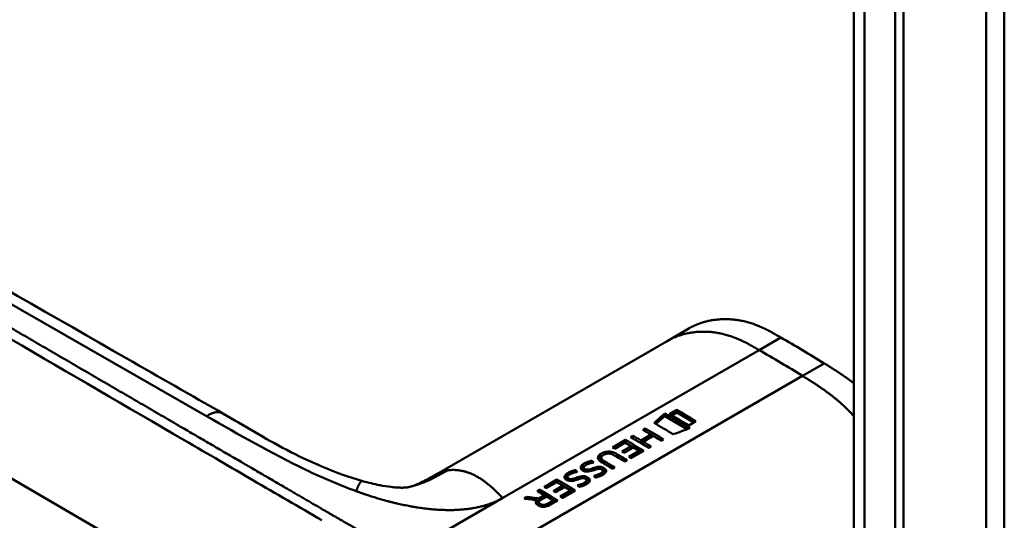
# Model space of a CAD drawing. Header units: millimetres. Extents: x 20 to 833, y 20 to 574.
# Tile 4 of 17: x 201 to 234, y 117 to 133. Entities that reach past the tile are written whole.
import ezdxf

# ---------------------------------------------------------------- set-up
doc = ezdxf.new("R2010")
doc.units = ezdxf.units.MM
doc.header["$LTSCALE"] = 2
doc.layers.add('Sichtbare Kanten(DIN)', color=7, linetype='Continuous', lineweight=50)
doc.layers.add('Sichtbare tangentiale Kanten(DIN)', color=7, linetype='Continuous', lineweight=50)

msp = doc.modelspace()

# ---------------------------------------------------------------- linework, layer by layer
at = {"layer": 'Sichtbare Kanten(DIN)'}
for p, q in [((228.64, 72.453), (228.64, 134.321)), ((230.256, 133.744), (230.256, 71.223)), ((229.982, 71.065), (229.982, 133.586)), ((222.561, 122.642), (223.268, 123.051)), ((222.561, 122.642), (215.044, 118.302)), ((222.2, 119.941), (222.489, 120.197)), ((222.489, 120.197), (222.489, 120.287)), ((222.489, 120.197), (223.221, 119.774)), ((222.881, 120.402), (222.643, 120.265)), ((222.72, 120.22), (222.881, 120.313)), ((222.881, 120.313), (222.881, 120.402)), ((222.881, 120.313), (223.435, 119.993)), ((223.266, 119.896), (223.503, 120.033)), ((221.375, 119.516), (221.453, 119.561)), ((221.453, 119.472), (221.453, 119.561)), ((221.715, 119.407), (222.039, 119.594)), ((221.777, 119.748), (221.855, 119.794)), ((222.113, 119.55), (221.789, 119.364)), ((221.853, 119.703), (221.855, 119.705)), ((221.855, 119.705), (221.855, 119.794)), ((221.855, 119.705), (222.38, 119.401)), ((222.039, 119.508), (222.039, 119.594)), ((220.789, 119.178), (221.21, 119.421)), ((221.204, 119.334), (220.862, 119.136)), ((221.094, 119.047), (221.395, 119.221)), ((221.208, 119.331), (221.21, 119.332)), ((221.21, 119.332), (221.21, 119.421)), ((221.21, 119.332), (221.735, 119.029)), ((221.395, 119.221), (221.395, 119.136)), ((221.451, 119.471), (221.453, 119.472)), ((221.453, 119.472), (221.715, 119.321)), ((221.715, 119.321), (222.039, 119.508)), ((221.715, 119.321), (221.715, 119.407)), ((221.789, 119.364), (221.789, 119.279)), ((221.789, 119.279), (221.978, 119.169)), ((222.047, 119.209), (221.969, 119.164)), ((222.449, 119.441), (222.371, 119.396)), ((221.467, 119.178), (221.167, 119.005)), ((221.315, 118.872), (221.653, 119.067)), ((221.384, 118.831), (221.653, 118.986)), ((221.804, 119.069), (221.387, 118.829)), ((221.653, 118.986), (221.653, 119.067)), ((220.119, 118.678), (220.119, 118.744)), ((220.423, 118.757), (220.423, 118.845)), ((220.52, 118.649), (220.798, 118.488)), ((221.269, 118.76), (221.19, 118.715)), ((219.59, 118.372), (219.59, 118.439)), ((219.774, 118.17), (219.774, 118.237)), ((219.838, 118.177), (219.838, 118.241)), ((219.855, 118.436), (219.855, 118.524)), ((219.889, 118.399), (219.889, 118.475)), ((219.972, 118.392), (219.972, 118.455)), ((220.148, 118.5), (220.148, 118.427)), ((220.303, 118.475), (220.303, 118.542)), ((220.341, 118.482), (220.335, 118.481)), ((220.368, 118.483), (220.368, 118.547)), ((220.462, 118.385), (220.464, 118.388)), ((220.462, 118.304), (220.462, 118.385)), ((220.462, 118.304), (220.464, 118.307)), ((220.474, 118.333), (220.474, 118.415)), ((220.527, 118.414), (220.527, 118.496)), ((220.867, 118.528), (220.788, 118.483)), ((212.662, 118.08), (212.662, 118.08)), ((218.558, 117.89), (218.979, 118.133)), ((218.973, 118.046), (218.631, 117.848)), ((218.863, 117.759), (219.164, 117.933)), ((218.977, 118.043), (218.979, 118.044)), ((218.979, 118.044), (218.979, 118.133)), ((218.979, 118.044), (219.504, 117.741)), ((219.164, 117.848), (219.164, 117.933)), ((219.326, 118.131), (219.326, 118.219)), ((219.36, 118.094), (219.36, 118.17)), ((219.443, 118.086), (219.443, 118.149)), ((219.619, 118.195), (219.619, 118.121)), ((219.811, 118.176), (219.806, 118.175)), ((219.933, 118.08), (219.935, 118.083)), ((219.933, 117.998), (219.933, 118.08)), ((219.933, 117.998), (219.935, 118.001)), ((219.945, 118.028), (219.945, 118.11)), ((219.998, 118.108), (219.998, 118.191)), ((218.332, 117.76), (218.412, 117.806)), ((218.393, 117.518), (218.57, 117.62)), ((218.409, 117.715), (218.412, 117.717)), ((218.412, 117.717), (218.412, 117.806)), ((218.412, 117.717), (218.937, 117.414)), ((218.57, 117.535), (218.57, 117.62)), ((219.236, 117.89), (218.936, 117.717)), ((219.084, 117.584), (219.422, 117.779)), ((219.153, 117.543), (219.422, 117.698)), ((219.573, 117.781), (219.156, 117.541)), ((219.422, 117.698), (219.422, 117.779)), ((217.908, 117.515), (217.999, 117.567)), ((217.999, 117.504), (217.999, 117.567)), ((218.321, 117.464), (218.321, 117.378)), ((218.321, 117.44), (218.393, 117.432)), ((218.391, 117.311), (218.391, 117.395)), ((218.393, 117.432), (218.393, 117.518)), ((218.393, 117.432), (218.434, 117.456)), ((218.694, 117.278), (218.854, 117.37)), ((219.006, 117.453), (218.732, 117.296)), ((218.854, 117.37), (218.854, 117.451))]:
    msp.add_line(p, q, dxfattribs=at)
for centre, major_axis, ratio, start_param, end_param in [((223.345, -1204.237), (570.755, 1519.476), 0.445272, 0.701728, 0.702123), ((218.32, -842.789), (-783.468, -877.907), 0.685542, 4.052312, 4.052857), ((220.831, 68.376), (-31.338, 54.279), 0.57735, 5.485057, 5.489364), ((220.891, 73.529), (-28.161, 48.776), 0.57735, 5.478661, 5.483329), ((219.572, 117.792), (-0.372, -0.41), 0.498083, 3.530871, 3.713834), ((220.101, 118.097), (-0.372, -0.41), 0.498083, 3.530871, 3.713834), ((220.343, 118.415), (-0.119, -0.018), 0.551515, 4.522912, 4.650151), ((218.6, 67.088), (-31.338, 54.279), 0.57735, 5.485057, 5.489364), ((219.814, 118.109), (-0.119, -0.018), 0.551515, 4.522912, 4.650151), ((218.66, 72.241), (-28.161, 48.776), 0.57735, 5.478661, 5.483329)]:
    msp.add_ellipse(centre, major_axis=major_axis, ratio=ratio, start_param=start_param, end_param=end_param, dxfattribs=at)
for points, degree, knots in [([(176.665, 138.348), (186.058, 132.915), (195.518, 127.493), (206.024, 121.476), (207.064, 120.881), (208.103, 120.285)], 3, [0, 0, 0, 0, 10.000141, 10.000141, 11.098049, 11.098049, 11.098049, 11.098049]), ([(233.537, 137.587), (233.537, 126.7), (233.537, 115.813), (233.537, 95.191), (233.537, 85.455), (233.537, 75.719)], 3, [0, 0, 0, 0, 10, 10, 18.943141, 18.943141, 18.943141, 18.943141]), ([(213.923, 105.871), (212.531, 106.509), (211.321, 107.269), (208.019, 109.192), (205.966, 110.387), (197.753, 115.17), (191.594, 118.756), (183.125, 123.688), (180.815, 125.033), (176.773, 127.387), (174.862, 128.312), (173.078, 129.754), (172.773, 130.054), (172.362, 130.611), (172.222, 130.861), (172.052, 131.329), (172.005, 131.545), (171.984, 131.867), (171.984, 131.969), (171.996, 132.153), (172.004, 132.23), (172.02, 132.33), (172.022, 132.338), (172.024, 132.352), (172.025, 132.357), (172.026, 132.364), (172.027, 132.367), (172.028, 132.371), (172.028, 132.372), (172.028, 132.374), (172.028, 132.375), (172.028, 132.376), (172.029, 132.376), (172.029, 132.377), (172.029, 132.378), (172.029, 132.379), (172.029, 132.379), (172.029, 132.379)], 3, [0, 0, 0, 0, 1.330879, 1.330879, 3.517902, 3.517902, 10.078968, 10.078968, 12.539368, 12.539368, 14.385097, 14.385097, 14.827131, 14.827131, 15.157869, 15.157869, 15.425993, 15.425993, 15.548214, 15.548214, 15.639932, 15.639932, 15.648432, 15.648432, 15.652584, 15.652584, 15.654666, 15.654666, 15.655832, 15.655832, 15.656235, 15.656235, 15.656577, 15.656577, 15.657146, 15.657146, 15.657775, 15.657775, 15.657775, 15.657775]), ([(226.264, 122.757), (225.812, 123.018), (225.258, 123.33), (224.583, 123.441), (223.959, 123.375), (223.434, 123.146), (223.268, 123.051)], 5, [0, 0, 0, 0, 0, 0, 0.3333333, 0.5032205, 0.5032205, 0.5032205, 0.5032205, 0.5032205, 0.5032205]), ([(208.103, 120.285), (208.8, 119.886), (209.461, 119.476), (210.55, 118.909), (210.93, 118.725), (211.745, 118.377), (212.186, 118.211), (212.662, 118.08)], 3, [0, 0, 0, 0, 0.735929, 0.735929, 1.106843, 1.106843, 1.487767, 1.487767, 1.487767, 1.487767]), ([(221.453, 119.561), (221.497, 119.536), (221.54, 119.51), (221.628, 119.459), (221.671, 119.433), (221.715, 119.407)], 3, [-0.09250293, -0.09250293, -0.09250293, -0.09250293, -0.04625197, -0.04625197, -0.000001, -0.000001, -0.000001, -0.000001]), ([(222.039, 119.594), (221.995, 119.62), (221.951, 119.646), (221.864, 119.697), (221.82, 119.723), (221.777, 119.748)], 3, [-0.09250293, -0.09250293, -0.09250293, -0.09250293, -0.04625196, -0.04625196, -0.000001, -0.000001, -0.000001, -0.000001]), ([(222.371, 119.396), (222.328, 119.422), (222.285, 119.448), (222.199, 119.499), (222.156, 119.525), (222.113, 119.55)], 3, [-0.09132572, -0.09132572, -0.09132572, -0.09132572, -0.04566336, -0.04566336, -0.000001, -0.000001, -0.000001, -0.000001]), ([(221.789, 119.364), (221.832, 119.338), (221.875, 119.312), (221.961, 119.261), (222.004, 119.235), (222.047, 119.209)], 3, [-0.09132572, -0.09132572, -0.09132572, -0.09132572, -0.04566337, -0.04566337, -0.000001, -0.000001, -0.000001, -0.000001]), ([(220.788, 118.483), (220.685, 118.545), (220.582, 118.606), (220.442, 118.689), (220.399, 118.713), (220.344, 118.767), (220.329, 118.788), (220.313, 118.83), (220.313, 118.851), (220.326, 118.894), (220.342, 118.916), (220.396, 118.964), (220.437, 118.987), (220.507, 119.018), (220.546, 119.03), (220.623, 119.042), (220.659, 119.044), (220.732, 119.038), (220.767, 119.031), (220.823, 119.014), (220.845, 119.005), (220.876, 118.991), (220.887, 118.986), (220.902, 118.978), (220.907, 118.975), (220.915, 118.971), (220.917, 118.97), (220.921, 118.968), (220.922, 118.967), (220.924, 118.966), (220.924, 118.965), (220.926, 118.965), (220.926, 118.964), (220.927, 118.964), (220.927, 118.964), (220.927, 118.964), (220.927, 118.964), (220.927, 118.964), (220.927, 118.964), (220.927, 118.964), (220.927, 118.964), (221.041, 118.897), (221.155, 118.829), (221.269, 118.76)], 3, [0, 0, 0, 0, 0.1092334, 0.1092334, 0.1490232, 0.1490232, 0.1726138, 0.1726138, 0.1937378, 0.1937378, 0.2182547, 0.2182547, 0.2526067, 0.2526067, 0.2870093, 0.2870093, 0.3152043, 0.3152043, 0.3443314, 0.3443314, 0.3644971, 0.3644971, 0.3751144, 0.3751144, 0.3803766, 0.3803766, 0.3830492, 0.3830492, 0.38432, 0.38432, 0.3850207, 0.3850207, 0.3856281, 0.3856281, 0.3856453, 0.3856453, 0.3856529, 0.3856529, 0.385659, 0.385659, 0.3856615, 0.3856615, 0.5165283, 0.5165283, 0.5165283, 0.5165283]), ([(220.326, 118.798), (220.342, 118.83), (220.375, 118.86), (220.435, 118.895), (220.445, 118.901), (220.455, 118.906)], 3, [-0.414746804, -0.414746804, -0.414746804, -0.414746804, -0.411882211, -0.411882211, -0.411329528, -0.411329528, -0.411329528, -0.411329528]), ([(221.19, 118.715), (221.109, 118.763), (221.028, 118.812), (220.947, 118.86), (220.908, 118.884), (220.873, 118.904), (220.843, 118.922), (220.833, 118.928), (220.822, 118.934), (220.813, 118.939), (220.787, 118.951), (220.758, 118.963), (220.727, 118.97), (220.706, 118.976), (220.683, 118.979), (220.659, 118.979), (220.636, 118.98), (220.613, 118.978), (220.591, 118.973), (220.565, 118.967), (220.542, 118.958), (220.521, 118.948), (220.515, 118.945), (220.508, 118.941), (220.5, 118.937), (220.482, 118.926), (220.459, 118.912), (220.444, 118.894), (220.432, 118.881), (220.425, 118.867), (220.423, 118.853), (220.422, 118.84), (220.424, 118.827), (220.431, 118.814), (220.438, 118.8), (220.45, 118.787), (220.463, 118.775), (220.479, 118.761), (220.499, 118.747), (220.52, 118.735)], 3, [0, 0, 0, 0, 0.0858896, 0.0858896, 0.0858896, 0.1279276, 0.1279276, 0.1279276, 0.1432993, 0.1432993, 0.1432993, 0.1836295, 0.1836295, 0.1836295, 0.21198, 0.21198, 0.21198, 0.2404515, 0.2404515, 0.2404515, 0.2735893, 0.2735893, 0.2735893, 0.2822713, 0.2822713, 0.2822713, 0.3015509, 0.3015509, 0.3015509, 0.3153228, 0.3153228, 0.3153228, 0.328077, 0.328077, 0.328077, 0.3418436, 0.3418436, 0.3418436, 0.3581502, 0.3581502, 0.3581502, 0.3581502]), ([(220.864, 118.91), (220.885, 118.9), (220.906, 118.89), (220.927, 118.878), (221.018, 118.825), (221.109, 118.773), (221.2, 118.72)], 3, [-0.4042218, -0.4042218, -0.4042218, -0.4042218, -0.4031426, -0.4031426, -0.4031426, -0.0813111, -0.0813111, -0.0813111, -0.0813111]), ([(219.955, 118.392), (219.94, 118.391), (219.925, 118.392), (219.896, 118.397), (219.882, 118.401), (219.843, 118.413), (219.817, 118.426), (219.781, 118.453), (219.768, 118.466), (219.752, 118.498), (219.75, 118.515), (219.755, 118.547), (219.762, 118.568), (219.802, 118.614), (219.828, 118.634), (219.874, 118.661), (219.917, 118.686), (220.041, 118.73), (220.077, 118.737), (220.119, 118.744)], 3, [0, 0, 0, 0, 0.0114915, 0.0114915, 0.0227532, 0.0227532, 0.0450369, 0.0450369, 0.0645561, 0.0645561, 0.0860667, 0.0860667, 0.1052546, 0.1052546, 0.12316, 0.12316, 0.1329562, 0.1329562, 0.1429345, 0.1429345, 0.1429345, 0.1429345]), ([(219.948, 118.619), (219.929, 118.609), (219.911, 118.599), (219.896, 118.587), (219.878, 118.573), (219.869, 118.562), (219.864, 118.554), (219.857, 118.543), (219.854, 118.532), (219.855, 118.52), (219.856, 118.512), (219.859, 118.504), (219.864, 118.497), (219.87, 118.489), (219.879, 118.482), (219.889, 118.475)], 3, [0, 0, 0, 0, 0.0188348, 0.0188348, 0.0188348, 0.0412232, 0.0412232, 0.0412232, 0.0734599, 0.0734599, 0.0734599, 0.0962138, 0.0962138, 0.0962138, 0.1202703, 0.1202703, 0.1202703, 0.1202703]), ([(220.423, 118.757), (220.423, 118.75), (220.424, 118.743), (220.427, 118.735), (220.438, 118.707), (220.469, 118.678), (220.52, 118.649)], 3, [-0.08126478, -0.08126478, -0.08126478, -0.08126478, -0.06446812, -0.06446812, -0.06446812, 0, 0, 0, 0]), ([(214.185, 117.895), (214.28, 117.918), (214.368, 117.948), (214.557, 118.034), (214.631, 118.071), (214.808, 118.167), (214.915, 118.228), (215.034, 118.296)], 3, [0, 0, 0, 0, 0.2274282, 0.2274282, 0.3469927, 0.3469927, 0.4733937, 0.4733937, 0.4733937, 0.4733937]), ([(219.426, 118.086), (219.411, 118.086), (219.396, 118.087), (219.367, 118.092), (219.353, 118.095), (219.314, 118.108), (219.288, 118.121), (219.252, 118.147), (219.239, 118.161), (219.223, 118.192), (219.221, 118.209), (219.226, 118.242), (219.233, 118.262), (219.273, 118.308), (219.299, 118.328), (219.345, 118.356), (219.388, 118.38), (219.512, 118.425), (219.548, 118.431), (219.59, 118.439)], 3, [0, 0, 0, 0, 0.0114915, 0.0114915, 0.0227532, 0.0227532, 0.0450369, 0.0450369, 0.0645561, 0.0645561, 0.0860668, 0.0860668, 0.1052548, 0.1052548, 0.1231602, 0.1231602, 0.1329564, 0.1329564, 0.1429347, 0.1429347, 0.1429347, 0.1429347]), ([(219.419, 118.313), (219.4, 118.304), (219.382, 118.293), (219.367, 118.282), (219.349, 118.268), (219.34, 118.257), (219.335, 118.249), (219.328, 118.237), (219.325, 118.226), (219.326, 118.215), (219.327, 118.207), (219.33, 118.199), (219.335, 118.191), (219.341, 118.183), (219.35, 118.176), (219.36, 118.17)], 3, [0, 0, 0, 0, 0.0188348, 0.0188348, 0.0188348, 0.0412232, 0.0412232, 0.0412232, 0.0734599, 0.0734599, 0.0734599, 0.0962138, 0.0962138, 0.0962138, 0.1202703, 0.1202703, 0.1202703, 0.1202703]), ([(219.619, 118.195), (219.649, 118.205), (219.671, 118.213), (219.697, 118.22), (219.722, 118.227), (219.748, 118.233), (219.774, 118.237)], 3, [0, 0, 0, 0, 0.02152225, 0.02152225, 0.02152225, 0.04305819, 0.04305819, 0.04305819, 0.04305819]), ([(219.838, 118.241), (219.854, 118.241), (219.87, 118.24), (219.885, 118.238), (219.899, 118.236), (219.912, 118.233), (219.925, 118.228), (219.939, 118.224), (219.951, 118.219), (219.963, 118.213), (219.967, 118.21), (219.973, 118.208), (219.978, 118.204), (219.985, 118.2), (219.992, 118.196), (219.998, 118.191)], 3, [0, 0, 0, 0, 0.01175175, 0.01175175, 0.01175175, 0.02263408, 0.02263408, 0.02263408, 0.03418299, 0.03418299, 0.03418299, 0.0383665, 0.0383665, 0.0383665, 0.0427469, 0.0427469, 0.0427469, 0.0427469]), ([(219.889, 118.475), (219.903, 118.467), (219.913, 118.462), (219.926, 118.459), (219.939, 118.455), (219.953, 118.454), (219.972, 118.455)], 3, [0, 0, 0, 0, 0.01167029, 0.01167029, 0.01167029, 0.02361101, 0.02361101, 0.02361101, 0.02361101]), ([(220.335, 118.481), (220.274, 118.473), (220.209, 118.446), (220.119, 118.417), (220.087, 118.408), (220.023, 118.396), (219.989, 118.391), (219.955, 118.392)], 3, [0, 0, 0, 0, 0.04648501, 0.04648501, 0.06986246, 0.06986246, 0.09248548, 0.09248548, 0.09248548, 0.09248548]), ([(219.972, 118.455), (219.991, 118.456), (220.013, 118.459), (220.034, 118.465), (220.056, 118.47), (220.076, 118.475), (220.099, 118.483)], 3, [0, 0, 0, 0, 0.01715883, 0.01715883, 0.01715883, 0.03436624, 0.03436624, 0.03436624, 0.03436624]), ([(220.099, 118.483), (220.107, 118.486), (220.115, 118.489), (220.124, 118.492), (220.124, 118.492), (220.128, 118.493), (220.132, 118.495), (220.138, 118.496), (220.144, 118.499), (220.148, 118.5)], 3, [0, 0, 0, 0, 0.007243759, 0.007243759, 0.007243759, 0.007783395, 0.007783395, 0.007783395, 0.008527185, 0.008527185, 0.008527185, 0.008527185]), ([(220.148, 118.5), (220.178, 118.511), (220.2, 118.518), (220.226, 118.525), (220.251, 118.533), (220.277, 118.538), (220.303, 118.542)], 3, [0, 0, 0, 0, 0.02152225, 0.02152225, 0.02152225, 0.04305819, 0.04305819, 0.04305819, 0.04305819]), ([(220.177, 118.255), (220.233, 118.27), (220.287, 118.283), (220.365, 118.314), (220.388, 118.325), (220.43, 118.352), (220.45, 118.369), (220.462, 118.385)], 3, [0, 0, 0, 0, 0.04647205, 0.04647205, 0.06998895, 0.06998895, 0.09284234, 0.09284234, 0.09284234, 0.09284234]), ([(220.464, 118.388), (220.469, 118.395), (220.472, 118.401), (220.473, 118.409), (220.475, 118.415), (220.474, 118.422), (220.471, 118.429), (220.47, 118.432), (220.468, 118.436), (220.465, 118.441), (220.462, 118.444), (220.459, 118.448), (220.454, 118.452), (220.446, 118.459), (220.436, 118.465), (220.424, 118.47), (220.414, 118.474), (220.403, 118.478), (220.391, 118.48), (220.38, 118.482), (220.368, 118.483), (220.356, 118.483)], 3, [0, 0, 0, 0, 0.00910864, 0.00910864, 0.00910864, 0.01796935, 0.01796935, 0.01796935, 0.02226226, 0.02226226, 0.02226226, 0.02577904, 0.02577904, 0.02577904, 0.03210922, 0.03210922, 0.03210922, 0.0373818, 0.0373818, 0.0373818, 0.04265759, 0.04265759, 0.04265759, 0.04265759]), ([(220.368, 118.547), (220.383, 118.547), (220.399, 118.546), (220.414, 118.543), (220.428, 118.541), (220.441, 118.538), (220.454, 118.534), (220.468, 118.529), (220.48, 118.524), (220.492, 118.518), (220.496, 118.516), (220.502, 118.513), (220.508, 118.509), (220.514, 118.506), (220.521, 118.501), (220.527, 118.496)], 3, [0, 0, 0, 0, 0.01175174, 0.01175174, 0.01175174, 0.02263405, 0.02263405, 0.02263405, 0.03418298, 0.03418298, 0.03418298, 0.0383665, 0.0383665, 0.0383665, 0.0427469, 0.0427469, 0.0427469, 0.0427469]), ([(220.405, 118.255), (220.423, 118.266), (220.439, 118.278), (220.456, 118.296), (220.459, 118.3), (220.462, 118.304)], 3, [-0.02719017, -0.02719017, -0.02719017, -0.02719017, -0.00598758, -0.00598758, 0, 0, 0, 0]), ([(220.527, 118.496), (220.547, 118.482), (220.562, 118.467), (220.58, 118.431), (220.58, 118.416), (220.575, 118.384), (220.563, 118.366), (220.536, 118.334), (220.515, 118.316), (220.466, 118.284), (220.438, 118.27), (220.409, 118.257)], 3, [0, 0, 0, 0, 0.0226843, 0.0226843, 0.0471214, 0.0471214, 0.0950996, 0.0950996, 0.1652353, 0.1652353, 0.2353795, 0.2353795, 0.2353795, 0.2353795]), ([(220.458, 118.449), (220.475, 118.443), (220.491, 118.436), (220.515, 118.422), (220.521, 118.418), (220.527, 118.414)], 3, [-0.03774628, -0.03774628, -0.03774628, -0.03774628, -0.0114041, -0.0114041, 0, 0, 0, 0]), ([(212.662, 118.08), (212.84, 118.031), (213.026, 117.986), (213.337, 117.925), (213.465, 117.905), (213.638, 117.884), (213.692, 117.879), (213.806, 117.871), (213.863, 117.869), (213.946, 117.868), (213.977, 117.868), (214.029, 117.87), (214.048, 117.872), (214.091, 117.876), (214.108, 117.879), (214.154, 117.888), (214.168, 117.891), (214.185, 117.895)], 3, [0, 0, 0, 0, 0.142851, 0.142851, 0.23759, 0.23759, 0.2817459, 0.2817459, 0.3393121, 0.3393121, 0.388441, 0.388441, 0.4486209, 0.4486209, 0.5584487, 0.5584487, 0.6013434, 0.6013434, 0.6013434, 0.6013434]), ([(219.36, 118.17), (219.374, 118.161), (219.384, 118.157), (219.397, 118.153), (219.41, 118.15), (219.424, 118.149), (219.443, 118.149)], 3, [0, 0, 0, 0, 0.01167029, 0.01167029, 0.01167029, 0.02361101, 0.02361101, 0.02361101, 0.02361101]), ([(219.806, 118.175), (219.745, 118.168), (219.68, 118.141), (219.59, 118.112), (219.558, 118.103), (219.494, 118.09), (219.46, 118.086), (219.426, 118.086)], 3, [0, 0, 0, 0, 0.04648501, 0.04648501, 0.06986245, 0.06986245, 0.09248547, 0.09248547, 0.09248547, 0.09248547]), ([(219.443, 118.149), (219.462, 118.15), (219.484, 118.154), (219.505, 118.159), (219.527, 118.164), (219.547, 118.17), (219.57, 118.177)], 3, [0, 0, 0, 0, 0.01715883, 0.01715883, 0.01715883, 0.03436624, 0.03436624, 0.03436624, 0.03436624]), ([(219.57, 118.177), (219.578, 118.18), (219.586, 118.183), (219.595, 118.186), (219.595, 118.186), (219.599, 118.188), (219.603, 118.189), (219.609, 118.191), (219.615, 118.193), (219.619, 118.195)], 3, [0, 0, 0, 0, 0.007243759, 0.007243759, 0.007243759, 0.007783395, 0.007783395, 0.007783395, 0.008527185, 0.008527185, 0.008527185, 0.008527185]), ([(219.648, 117.949), (219.704, 117.965), (219.758, 117.978), (219.836, 118.008), (219.859, 118.02), (219.901, 118.047), (219.921, 118.063), (219.933, 118.08)], 3, [0, 0, 0, 0, 0.04647205, 0.04647205, 0.06998895, 0.06998895, 0.09284234, 0.09284234, 0.09284234, 0.09284234]), ([(219.935, 118.083), (219.94, 118.089), (219.943, 118.096), (219.944, 118.103), (219.946, 118.11), (219.945, 118.117), (219.942, 118.124), (219.941, 118.127), (219.939, 118.131), (219.936, 118.135), (219.933, 118.139), (219.93, 118.143), (219.925, 118.147), (219.917, 118.154), (219.907, 118.16), (219.895, 118.165), (219.885, 118.169), (219.874, 118.172), (219.862, 118.174), (219.851, 118.176), (219.839, 118.177), (219.827, 118.177)], 3, [0, 0, 0, 0, 0.00910864, 0.00910864, 0.00910864, 0.01796935, 0.01796935, 0.01796935, 0.02226226, 0.02226226, 0.02226226, 0.02577904, 0.02577904, 0.02577904, 0.03210922, 0.03210922, 0.03210922, 0.0373818, 0.0373818, 0.0373818, 0.04265759, 0.04265759, 0.04265759, 0.04265759]), ([(219.876, 117.95), (219.894, 117.961), (219.91, 117.973), (219.927, 117.99), (219.93, 117.994), (219.933, 117.998)], 3, [-0.02718993, -0.02718993, -0.02718993, -0.02718993, -0.00598758, -0.00598758, 0, 0, 0, 0]), ([(219.998, 118.191), (220.017, 118.177), (220.033, 118.161), (220.051, 118.126), (220.051, 118.11), (220.046, 118.079), (220.034, 118.061), (220.007, 118.028), (219.986, 118.011), (219.937, 117.979), (219.909, 117.964), (219.88, 117.951)], 3, [0, 0, 0, 0, 0.0226843, 0.0226843, 0.0471214, 0.0471214, 0.0950996, 0.0950996, 0.1652353, 0.1652353, 0.2353795, 0.2353795, 0.2353795, 0.2353795]), ([(219.929, 118.143), (219.946, 118.138), (219.962, 118.13), (219.985, 118.117), (219.992, 118.113), (219.998, 118.108)], 3, [-0.03774622, -0.03774622, -0.03774622, -0.03774622, -0.0114041, -0.0114041, 0, 0, 0, 0]), ([(218.57, 117.62), (218.53, 117.644), (218.491, 117.667), (218.411, 117.714), (218.372, 117.737), (218.332, 117.76)], 3, [-0.08386158, -0.08386158, -0.08386158, -0.08386158, -0.04193129, -0.04193129, -0.000001, -0.000001, -0.000001, -0.000001]), ([(218.321, 117.464), (218.252, 117.473), (218.184, 117.481), (218.046, 117.498), (217.977, 117.507), (217.908, 117.515)], 3, [-0.1052572, -0.1052572, -0.1052572, -0.1052572, -0.0526291, -0.0526291, -0.000001, -0.000001, -0.000001, -0.000001]), ([(217.999, 117.567), (218.064, 117.559), (218.13, 117.551), (218.262, 117.535), (218.327, 117.527), (218.393, 117.518)], 3, [-0.1005752, -0.1005752, -0.1005752, -0.1005752, -0.0502881, -0.0502881, -0.000001, -0.000001, -0.000001, -0.000001]), ([(218.732, 117.296), (218.71, 117.284), (218.686, 117.274), (218.66, 117.265), (218.633, 117.257), (218.604, 117.251), (218.574, 117.248), (218.547, 117.246), (218.521, 117.247), (218.494, 117.25), (218.464, 117.254), (218.436, 117.262), (218.411, 117.272), (218.395, 117.279), (218.381, 117.286), (218.367, 117.294), (218.355, 117.301), (218.333, 117.315), (218.316, 117.334), (218.302, 117.35), (218.294, 117.366), (218.291, 117.384), (218.289, 117.397), (218.291, 117.411), (218.296, 117.424), (218.301, 117.438), (218.31, 117.451), (218.321, 117.464)], 3, [0, 0, 0, 0, 0.0225711, 0.0225711, 0.0225711, 0.0454923, 0.0454923, 0.0454923, 0.0656128, 0.0656128, 0.0656128, 0.088775, 0.088775, 0.088775, 0.1028625, 0.1028625, 0.1028625, 0.1164275, 0.1164275, 0.1164275, 0.1276054, 0.1276054, 0.1276054, 0.1362092, 0.1362092, 0.1362092, 0.1454311, 0.1454311, 0.1454311, 0.1454311]), ([(218.854, 117.451), (218.818, 117.472), (218.783, 117.493), (218.713, 117.536), (218.677, 117.556), (218.642, 117.577)], 3, [-0.07476079, -0.07476079, -0.07476079, -0.07476079, -0.03738089, -0.03738089, -0.000001, -0.000001, -0.000001, -0.000001])]:
    msp.add_open_spline(points, degree=degree, knots=knots, dxfattribs=at)
for points, degree in [([(227.678, 121.915), (227.207, 122.206), (226.736, 122.485), (226.264, 122.757)], 3), ([(228.64, 121.264), (228.463, 121.403), (228.277, 121.535), (228.084, 121.663), (227.885, 121.788), (227.678, 121.915)], 5), ([(222.489, 120.287), (222.76, 120.129), (223.031, 119.968), (223.302, 119.804)], 3), ([(222.643, 120.265), (222.851, 120.144), (223.058, 120.021), (223.266, 119.896)], 3), ([(223.503, 120.033), (223.296, 120.158), (223.088, 120.281), (222.881, 120.402)], 3), ([(222.764, 119.606), (222.556, 119.731), (222.348, 119.854), (222.139, 119.976)], 3), ([(221.855, 119.794), (222.053, 119.678), (222.251, 119.56), (222.449, 119.441)], 3), ([(221.21, 119.421), (221.408, 119.305), (221.606, 119.188), (221.804, 119.069)], 3), ([(221.969, 119.164), (221.771, 119.283), (221.573, 119.4), (221.375, 119.516)], 3), ([(220.862, 119.136), (220.838, 119.15), (220.813, 119.164), (220.789, 119.178)], 3), ([(221.167, 119.005), (221.142, 119.019), (221.118, 119.033), (221.094, 119.047)], 3), ([(219.764, 118.475), (219.785, 118.515), (219.83, 118.548), (219.883, 118.576)], 3), ([(220.119, 118.744), (220.138, 118.726), (220.158, 118.707), (220.177, 118.689)], 3), ([(220.52, 118.735), (220.635, 118.666), (220.751, 118.597), (220.867, 118.528)], 3), ([(221.387, 118.829), (221.363, 118.843), (221.339, 118.858), (221.315, 118.872)], 3), ([(219.235, 118.17), (219.256, 118.21), (219.301, 118.243), (219.354, 118.271)], 3), ([(219.59, 118.439), (219.609, 118.42), (219.629, 118.402), (219.648, 118.383)], 3), ([(219.855, 118.436), (219.855, 118.425), (219.859, 118.415), (219.867, 118.405)], 3), ([(220.227, 118.201), (220.21, 118.219), (220.194, 118.237), (220.177, 118.255)], 3), ([(220.409, 118.257), (220.406, 118.255), (220.402, 118.254), (220.399, 118.252)], 3), ([(220.464, 118.307), (220.471, 118.316), (220.474, 118.324), (220.474, 118.333)], 3), ([(220.527, 118.414), (220.544, 118.402), (220.558, 118.388), (220.567, 118.374)], 3), ([(218.979, 118.133), (219.177, 118.017), (219.375, 117.9), (219.573, 117.781)], 3), ([(219.326, 118.131), (219.326, 118.12), (219.33, 118.11), (219.338, 118.1)], 3), ([(219.698, 117.895), (219.681, 117.913), (219.665, 117.931), (219.648, 117.949)], 3), ([(219.88, 117.951), (219.877, 117.95), (219.873, 117.948), (219.87, 117.947)], 3), ([(219.935, 118.001), (219.942, 118.01), (219.945, 118.019), (219.945, 118.028)], 3), ([(219.998, 118.108), (220.015, 118.096), (220.029, 118.083), (220.038, 118.069)], 3), ([(218.412, 117.806), (218.61, 117.69), (218.808, 117.573), (219.006, 117.453)], 3), ([(218.631, 117.848), (218.607, 117.862), (218.583, 117.876), (218.558, 117.89)], 3), ([(218.936, 117.717), (218.911, 117.731), (218.887, 117.745), (218.863, 117.759)], 3), ([(218.302, 117.353), (218.307, 117.361), (218.314, 117.37), (218.321, 117.378)], 3), ([(218.391, 117.311), (218.391, 117.298), (218.397, 117.285), (218.412, 117.272)], 3), ([(219.156, 117.541), (219.132, 117.555), (219.108, 117.57), (219.084, 117.584)], 3)]:
    msp.add_open_spline(points, degree=degree, dxfattribs=at)
for points, weights, knots in [([(220.177, 118.689), (220.142, 118.683), (220.111, 118.677), (220.082, 118.669), (220.067, 118.665), (220.052, 118.661), (220.037, 118.656), (220.023, 118.651), (220.009, 118.646), (219.995, 118.64), (219.983, 118.635), (219.971, 118.63), (219.96, 118.624), (219.956, 118.622), (219.952, 118.621), (219.948, 118.619)], [1, 1.00798459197, 1.00798459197, 1, 1.00194930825, 1.00194930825, 1, 1.00189086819, 1.00189086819, 1, 1, 1, 1, 1.00147352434, 1.00147352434, 1], [0, 0, 0, 0, 0.02429045, 0.02429045, 0.02429045, 0.03732361, 0.03732361, 0.03732361, 0.05061544, 0.05061544, 0.05061544, 0.06177209, 0.06177209, 0.06177209, 0.06549098, 0.06549098, 0.06549098, 0.06549098]), ([(219.648, 118.383), (219.613, 118.378), (219.582, 118.371), (219.553, 118.364), (219.538, 118.36), (219.523, 118.355), (219.508, 118.35), (219.494, 118.345), (219.48, 118.34), (219.466, 118.334), (219.454, 118.329), (219.442, 118.324), (219.431, 118.319), (219.427, 118.317), (219.423, 118.315), (219.419, 118.313)], [1, 1.00798459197, 1.00798459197, 1, 1.00194930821, 1.00194930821, 1, 1.00189086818, 1.00189086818, 1, 1, 1, 1, 1.00147352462, 1.00147352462, 1], [0, 0, 0, 0, 0.02429045, 0.02429045, 0.02429045, 0.03732361, 0.03732361, 0.03732361, 0.05061544, 0.05061544, 0.05061544, 0.06177209, 0.06177209, 0.06177209, 0.06549098, 0.06549098, 0.06549098, 0.06549098]), ([(220.399, 118.252), (220.379, 118.244), (220.359, 118.236), (220.339, 118.229), (220.318, 118.222), (220.297, 118.216), (220.276, 118.211), (220.262, 118.208), (220.247, 118.205), (220.233, 118.202), (220.231, 118.201), (220.229, 118.201), (220.227, 118.201)], [1, 0.999971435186, 0.999971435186, 1, 0.999946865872, 0.999946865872, 1, 0.999474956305, 0.999474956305, 1, 1, 1, 1], [0, 0, 0, 0, 0.01792662, 0.01792662, 0.01792662, 0.0358754, 0.0358754, 0.0358754, 0.04736768, 0.04736768, 0.04736768, 0.04890663, 0.04890663, 0.04890663, 0.04890663]), ([(219.87, 117.947), (219.85, 117.938), (219.83, 117.931), (219.81, 117.924), (219.789, 117.917), (219.768, 117.911), (219.746, 117.906), (219.732, 117.902), (219.718, 117.899), (219.704, 117.896), (219.702, 117.896), (219.7, 117.896), (219.698, 117.895)], [1, 0.999971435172, 0.999971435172, 1, 0.999946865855, 0.999946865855, 1, 0.999474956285, 0.999474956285, 1, 1, 1, 1], [0, 0, 0, 0, 0.01792662, 0.01792662, 0.01792662, 0.0358754, 0.0358754, 0.0358754, 0.04736768, 0.04736768, 0.04736768, 0.04890663, 0.04890663, 0.04890663, 0.04890663]), ([(218.642, 117.577), (218.581, 117.542), (218.519, 117.506), (218.458, 117.471), (218.448, 117.465), (218.439, 117.459), (218.431, 117.454), (218.423, 117.447), (218.415, 117.441), (218.41, 117.435), (218.403, 117.427), (218.398, 117.42), (218.395, 117.413), (218.392, 117.405), (218.39, 117.397), (218.392, 117.39), (218.393, 117.38), (218.398, 117.37), (218.407, 117.361), (218.414, 117.353), (218.425, 117.345), (218.438, 117.337)], [1, 1, 1, 1, 0.99849745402, 0.99849745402, 1, 0.998977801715, 0.998977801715, 1, 0.999210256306, 0.999210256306, 1, 0.999393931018, 0.999393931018, 1, 0.999355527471, 0.999355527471, 1, 0.999661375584, 0.999661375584, 1], [0, 0, 0, 0, 0.0652493, 0.0652493, 0.0652493, 0.0751466, 0.0751466, 0.0751466, 0.0849511, 0.0849511, 0.0849511, 0.0950243, 0.0950243, 0.0950243, 0.1051429, 0.1051429, 0.1051429, 0.1194039, 0.1194039, 0.1194039, 0.1309839, 0.1309839, 0.1309839, 0.1309839]), ([(218.438, 117.337), (218.455, 117.327), (218.473, 117.319), (218.492, 117.315), (218.503, 117.312), (218.513, 117.31), (218.524, 117.31), (218.535, 117.309), (218.546, 117.309), (218.557, 117.309), (218.568, 117.31), (218.578, 117.312), (218.589, 117.314), (218.599, 117.316), (218.609, 117.318), (218.618, 117.322), (218.636, 117.328), (218.653, 117.335), (218.669, 117.345), (218.731, 117.38), (218.792, 117.416), (218.854, 117.451)], [1, 0.99534372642, 0.99534372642, 1, 0.998494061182, 0.998494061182, 1, 0.998460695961, 0.998460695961, 1, 0.998657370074, 0.998657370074, 1, 0.998874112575, 0.998874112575, 1, 0.996743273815, 0.996743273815, 1, 1, 1, 1], [0, 0, 0, 0, 0.0167499, 0.0167499, 0.0167499, 0.0259531, 0.0259531, 0.0259531, 0.0351695, 0.0351695, 0.0351695, 0.0438009, 0.0438009, 0.0438009, 0.0518097, 0.0518097, 0.0518097, 0.065886, 0.065886, 0.065886, 0.1311352, 0.1311352, 0.1311352, 0.1311352])]:
    msp.add_rational_spline(points, weights, degree=3, knots=knots, dxfattribs=at)
at = {"layer": 'Sichtbare tangentiale Kanten(DIN)'}
for p, q in [((176.05, 138.241), (207.578, 120.198)), ((228.992, 133.831), (228.992, 71.963)), ((211.482, 112.194), (175.582, 133.1)), ((225.557, 122.349), (226.264, 122.757)), ((217.216, 117.533), (225.557, 122.349)), ((226.971, 121.507), (227.678, 121.915)), ((226.971, 121.507), (215.737, 115.021)), ((220.52, 118.735), (220.52, 118.649)), ((220.099, 118.412), (220.099, 118.483)), ((220.464, 118.307), (220.464, 118.388)), ((219.57, 118.107), (219.57, 118.177)), ((219.935, 118.001), (219.935, 118.083)), ((217.216, 117.533), (214.054, 115.708)), ((218.438, 117.337), (218.438, 117.262))]:
    msp.add_line(p, q, dxfattribs=at)
for points, degree, knots in [([(214.054, 115.708), (214.054, 115.708), (214.051, 115.71), (213.979, 115.742), (213.839, 115.807), (213.63, 115.907), (213.361, 116.041), (213.039, 116.209), (212.724, 116.378), (212.411, 116.552), (212.098, 116.73), (211.401, 117.134), (210.318, 117.766), (208.847, 118.621), (206.991, 119.703), (204.747, 121.01), (202.502, 122.317), (200.259, 123.623), (198.016, 124.929), (195.772, 126.236), (193.528, 127.543), (191.284, 128.849), (189.04, 130.156), (187.02, 131.332), (185.225, 132.378), (183.656, 133.292), (182.31, 134.075), (181.188, 134.728), (180.066, 135.382), (178.942, 136.036), (177.82, 136.69), (176.854, 137.252), (176.046, 137.724), (175.39, 138.104), (174.896, 138.395), (174.563, 138.6), (174.239, 138.808), (173.928, 139.023), (173.633, 139.244), (173.303, 139.519), (172.957, 139.853), (172.624, 140.256), (172.351, 140.731), (172.193, 141.272), (172.178, 141.821), (172.339, 142.487), (172.781, 143.246), (173.477, 143.935), (174.289, 144.525), (175.108, 145.027), (175.757, 145.4), (176.189, 145.646), (176.533, 145.843), (176.738, 145.961), (176.891, 146.049), (176.994, 146.107), (177.046, 146.137)], 5, [0, 0, 0, 0, 0, 0, 0.000053, 0.006056, 0.116047, 0.226038, 0.33603, 0.446021, 0.556012, 0.666003, 0.775995, 0.885986, 1.682703, 2.479419, 3.276135, 4.072852, 4.869568, 5.666285, 6.463001, 7.259718, 8.056434, 8.853151, 9.649867, 10.446583, 10.844942, 11.2433, 11.641658, 12.040016, 12.438375, 12.836733, 13.235091, 13.633449, 13.75616, 13.87887, 14.001581, 14.124292, 14.247002, 14.369713, 14.492424, 14.615134, 14.860555, 15.105977, 15.351398, 15.596819, 15.84224, 16.087662, 16.578504, 17.069347, 17.314768, 17.560189, 17.652615, 17.745041, 17.837467, 17.933544, 17.933544, 17.933544, 17.933544, 17.933544, 17.933544]), ([(184.406, 132.486), (191.885, 128.13), (199.364, 123.775), (206.844, 119.419), (207.232, 119.193), (207.62, 118.967), (208.008, 118.741), (208.368, 118.532), (208.728, 118.322), (209.087, 118.113), (209.835, 117.677), (210.583, 117.242), (211.331, 116.806)], 3, [3.18679, 3.18679, 3.18679, 3.18679, 11.154099, 11.154099, 11.154099, 11.571149, 11.571149, 11.571149, 11.950756, 11.950756, 11.950756, 12.747463, 12.747463, 12.747463, 12.747463]), ([(184.406, 123.087), (189.638, 120.04), (194.875, 116.99), (200.106, 113.944), (203.524, 111.954), (206.941, 109.964), (210.358, 107.974), (210.682, 107.785), (211.007, 107.596), (211.331, 107.407)], 3, [3.186788, 3.186788, 3.186788, 3.186788, 8.760538, 8.760538, 8.760538, 12.401919, 12.401919, 12.401919, 12.747459, 12.747459, 12.747459, 12.747459]), ([(225.557, 122.349), (225.105, 122.61), (224.551, 122.922), (223.876, 123.033), (223.252, 122.967), (222.726, 122.738), (222.561, 122.642)], 5, [0, 0, 0, 0, 0, 0, 0.3333333, 0.5032205, 0.5032205, 0.5032205, 0.5032205, 0.5032205, 0.5032205]), ([(207.578, 120.198), (208.625, 119.598), (209.67, 118.994), (210.805, 118.45), (211.328, 118.199), (211.871, 117.962), (212.446, 117.754)], 3, [0, 0, 0, 0, 0.684839, 0.684839, 0.684839, 1, 1, 1, 1]), ([(215.419, 118.431), (215.343, 118.389), (215.193, 118.304), (214.972, 118.183), (214.733, 118.069), (214.481, 117.976), (214.3, 117.923), (214.2, 117.899), (214.185, 117.895)], 5, [0, 0, 0, 0, 0, 0, 0.1666667, 0.3333333, 0.5, 0.5289934, 0.5289934, 0.5289934, 0.5289934, 0.5289934, 0.5289934]), ([(212.662, 118.08), (212.643, 118.085), (212.603, 118.079), (212.56, 118.033), (212.515, 117.939), (212.469, 117.816), (212.446, 117.754)], 5, [0.5016416, 0.5016416, 0.5016416, 0.5016416, 0.5016416, 0.5016416, 0.75, 1, 1, 1, 1, 1, 1])]:
    msp.add_open_spline(points, degree=degree, knots=knots, dxfattribs=at)
for points, degree in [([(232.952, 74.902), (232.952, 105.836), (232.952, 136.77)], 2), ([(226.971, 121.507), (226.5, 121.798), (226.028, 122.077), (225.557, 122.349)], 3), ([(228.64, 120.195), (228.365, 120.506), (228.056, 120.788), (227.717, 121.04), (227.357, 121.269), (226.971, 121.507)], 5), ([(208.103, 120.285), (208.016, 120.335), (207.908, 120.349), (207.792, 120.322), (207.684, 120.259), (207.578, 120.198)], 5), ([(215.419, 118.431), (215.337, 118.419), (215.258, 118.399), (215.18, 118.372), (215.106, 118.338), (215.034, 118.296)], 5), ([(217.216, 117.533), (217.121, 117.629), (216.929, 117.822), (216.639, 118.09), (216.264, 118.325), (215.908, 118.433), (215.657, 118.455), (215.497, 118.443), (215.419, 118.431)], 5), ([(212.446, 117.754), (212.691, 117.665), (213.154, 117.511), (213.781, 117.335), (214.53, 117.187), (215.367, 117.114), (216.118, 117.152), (216.626, 117.264), (216.95, 117.392), (217.129, 117.483), (217.216, 117.533)], 5)]:
    msp.add_open_spline(points, degree=degree, dxfattribs=at)

doc.saveas('drawing.dxf')
